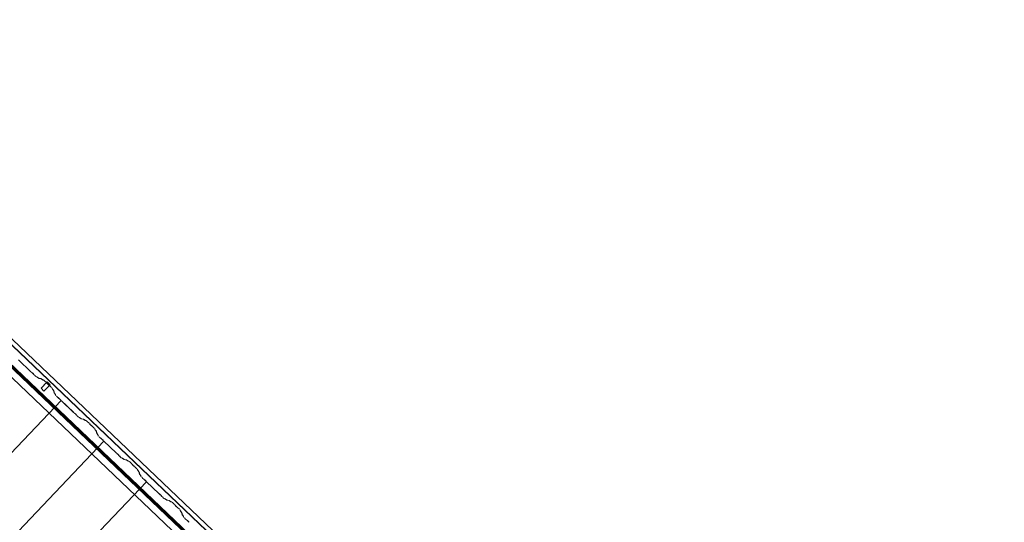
# Model space of a CAD drawing. Header units: metres. Extents: x 32343131.6 to 32343183.7, y 5699223.3 to 5699275.1.
# Tile 189 of 190: x 32343159.8 to 32343166, y 5699263.1 to 5699266.3. Entities that reach past the tile are written whole.
import ezdxf

# ---------------------------------------------------------------- set-up
doc = ezdxf.new("R2010")
doc.units = ezdxf.units.M
doc.layers.add('0-1', color=7, linetype='Continuous', lineweight=5)
for name, color, linetype, lineweight, true_color in [('A-GENM-1', 7, 'Continuous', 5, 0xcccccc), ('A-ROOF-1', 7, 'Continuous', 5, 0xcccccc), ('E-POWR-CNDT-1', 5, 'Continuous', 70, 0x0000ff), ('S-BEAM-1', 7, 'Continuous', 5, 0xcccccc)]:
    doc.layers.add(name, color=color, linetype=linetype, lineweight=lineweight, true_color=true_color)

# ---------------------------------------------------------------- blocks, each defined once
blk = doc.blocks.new('construction-roof-accessories--rheinzink-rzk010047 - construction-roof-accessories--rheinzink-rzk010047-3217442-TGA_190_LP5_GR_DA-TGA-01_G_')
at = {"layer": 'A-GENM-1'}
for p, q in [((-0.0125, 0.0822), (0.0125, 0.0822)), ((0.0125, 0.0822), (-0.0125, 0.0822)), ((-0.0125, 0.0822), (-0.0125, 0.0322)), ((-0.0125, 0.0263), (-0.0125, 0.0822)), ((0.0125, 0.0822), (0.0125, 0.0263)), ((0.0125, 0.0322), (0.0125, 0.0822)), ((-0.0125, 0.0263), (-0.0125, 0.0322)), ((-0.0125, 0.0322), (0.0125, 0.0322)), ((-0.0125, 0.0322), (0.0125, 0.0322)), ((0.0125, 0.0263), (-0.0125, 0.0263)), ((-0.0125, 0.0263), (0.0125, 0.0263)), ((0.0125, 0.0322), (0.0125, 0.0263))]:
    blk.add_line(p, q, dxfattribs=at)
blk = doc.blocks.new('Wasserleitblech - Wasserleitblech-3545865-TGA_190_LP5_GR_DA-TGA-01_G_')
at = {"layer": 'A-ROOF-1'}
for p, q in [((105.9336, -7.7361), (71.1576, 25.3491)), ((105.9341, -7.7355), (71.1582, 25.3497)), ((105.953, -7.7157), (71.177, 25.3695)), ((71.1777, 25.3702), (105.9537, -7.715)), ((85.5037, 11.4943), (79.7598, 16.9589)), ((85.5037, 11.4943), (79.7598, 16.9589))]:
    blk.add_line(p, q, dxfattribs=at)
blk = doc.blocks.new('ARC_190_LPX_FM_Stellplätze_rvt-1-TGA_190_LP5_GR_DA-TGA-01_G_')
at = {"layer": 'S-BEAM-1'}
for p, q in [((32343159.7659, 5699264.1676), (32343159.8448, 5699264.0926)), ((32343159.8447, 5699264.0925), (32343159.7659, 5699264.1675)), ((32343159.8479, 5699264.0898), (32343159.8527, 5699264.086)), ((32343159.8534, 5699264.0852), (32343159.8486, 5699264.089)), ((32343159.8636, 5699264.0748), (32343159.8595, 5699264.0794)), ((32343159.8604, 5699264.0787), (32343159.8644, 5699264.0742)), ((32343159.8748, 5699264.0639), (32343159.8673, 5699264.071)), ((32343159.8674, 5699264.0711), (32343159.8749, 5699264.064)), ((32343159.8795, 5699264.0602), (32343159.884, 5699264.0593)), ((32343159.885, 5699264.0583), (32343159.8806, 5699264.0592)), ((32343159.885, 5699264.0587), (32343159.8942, 5699264.0521)), ((32343159.895, 5699264.0511), (32343159.8858, 5699264.0578)), ((32343159.895, 5699264.0516), (32343159.9094, 5699264.0487)), ((32343159.9105, 5699264.0476), (32343159.896, 5699264.0506)), ((32343159.9104, 5699264.0481), (32343159.9196, 5699264.0414)), ((32343159.9205, 5699264.0405), (32343159.9113, 5699264.0472)), ((32343159.9204, 5699264.041), (32343159.9254, 5699264.04)), ((32343159.9264, 5699264.0389), (32343159.9215, 5699264.0399)), ((32343159.9434, 5699264.0234), (32343159.931, 5699264.0351)), ((32343159.9311, 5699264.0352), (32343159.9435, 5699264.0235)), ((32343159.9486, 5699264.0176), (32343159.9468, 5699264.0198)), ((32343159.9478, 5699264.019), (32343159.9495, 5699264.0168)), ((32343159.9567, 5699264.01), (32343159.959, 5699264.0083)), ((32343159.9599, 5699264.0074), (32343159.9576, 5699264.0091)), ((32343159.9759, 5699263.9925), (32343159.9636, 5699264.0042)), ((32343159.9637, 5699264.0043), (32343159.976, 5699263.9926)), ((32343159.9812, 5699263.9832), (32343159.9799, 5699263.988)), ((32343159.981, 5699263.987), (32343159.9823, 5699263.9821)), ((32343159.9889, 5699263.9733), (32343159.9818, 5699263.9822)), ((32343159.9828, 5699263.9814), (32343159.9899, 5699263.9725)), ((32343159.9931, 5699263.9582), (32343159.9894, 5699263.9725)), ((32343159.9905, 5699263.9715), (32343159.9941, 5699263.9572)), ((32343160.0008, 5699263.9484), (32343159.9937, 5699263.9573)), ((32343159.9947, 5699263.9565), (32343160.0018, 5699263.9476)), ((32343151.7753, 5699255.2245), (32343160.0375, 5699263.9091)), ((32343151.7753, 5699255.2245), (32343160.0375, 5699263.9091)), ((32343151.7754, 5699255.2246), (32343160.0376, 5699263.9091)), ((32343151.7754, 5699255.2246), (32343160.0376, 5699263.9091)), ((32343160.0024, 5699263.9432), (32343160.0013, 5699263.9476)), ((32343160.0024, 5699263.9466), (32343160.0035, 5699263.9422)), ((32343160.0149, 5699263.9306), (32343160.0074, 5699263.9377)), ((32343160.0075, 5699263.9378), (32343160.015, 5699263.9307)), ((32343160.0182, 5699263.9278), (32343160.023, 5699263.924)), ((32343160.0237, 5699263.9232), (32343160.0189, 5699263.927)), ((32343160.0338, 5699263.9128), (32343160.0298, 5699263.9174)), ((32343160.0306, 5699263.9167), (32343160.0347, 5699263.9122)), ((32343160.1164, 5699263.8341), (32343160.0375, 5699263.9091)), ((32343160.0375, 5699263.9091), (32343160.0376, 5699263.9091)), ((32343160.0376, 5699263.9091), (32343160.0375, 5699263.9091)), ((32343160.0376, 5699263.9091), (32343160.1165, 5699263.8342)), ((32343160.1196, 5699263.8313), (32343160.1244, 5699263.8275)), ((32343160.1251, 5699263.8267), (32343160.1203, 5699263.8305)), ((32343160.1353, 5699263.8163), (32343160.1312, 5699263.8209)), ((32343160.1321, 5699263.8202), (32343160.1361, 5699263.8157)), ((32343160.1465, 5699263.8054), (32343160.139, 5699263.8126)), ((32343160.1391, 5699263.8126), (32343160.1466, 5699263.8055)), ((32343160.1512, 5699263.8017), (32343160.1556, 5699263.8008)), ((32343160.1567, 5699263.7998), (32343160.1523, 5699263.8007)), ((32343160.1566, 5699263.8002), (32343160.1658, 5699263.7936)), ((32343160.1667, 5699263.7927), (32343160.1575, 5699263.7993)), ((32343160.1666, 5699263.7931), (32343160.1811, 5699263.7902)), ((32343160.1822, 5699263.7891), (32343160.1677, 5699263.7921)), ((32343160.1821, 5699263.7896), (32343160.1913, 5699263.7829)), ((32343160.1922, 5699263.782), (32343160.183, 5699263.7887)), ((32343160.1921, 5699263.7825), (32343160.1971, 5699263.7815)), ((32343160.1981, 5699263.7804), (32343160.1932, 5699263.7814)), ((32343160.2151, 5699263.7649), (32343160.2027, 5699263.7767)), ((32343160.2028, 5699263.7768), (32343160.2151, 5699263.765)), ((32343160.2203, 5699263.7592), (32343160.2185, 5699263.7614)), ((32343160.2194, 5699263.7606), (32343160.2212, 5699263.7584)), ((32343160.2284, 5699263.7515), (32343160.2307, 5699263.7499)), ((32343160.2315, 5699263.749), (32343160.2293, 5699263.7506)), ((32343160.2476, 5699263.734), (32343160.2353, 5699263.7457)), ((32343160.2354, 5699263.7458), (32343160.2477, 5699263.7341)), ((32343160.2529, 5699263.7247), (32343160.2516, 5699263.7296)), ((32343160.2527, 5699263.7285), (32343160.2539, 5699263.7237)), ((32343160.2606, 5699263.7148), (32343160.2535, 5699263.7237)), ((32343160.2544, 5699263.7229), (32343160.2616, 5699263.714)), ((32343160.2647, 5699263.6998), (32343160.2611, 5699263.7141)), ((32343160.2622, 5699263.7131), (32343160.2658, 5699263.6988)), ((32343152.047, 5699254.9662), (32343160.3093, 5699263.6507)), ((32343152.047, 5699254.9662), (32343160.3093, 5699263.6507)), ((32343152.047, 5699254.9661), (32343160.3092, 5699263.6506)), ((32343152.047, 5699254.9661), (32343160.3092, 5699263.6506)), ((32343160.2725, 5699263.6899), (32343160.2654, 5699263.6988)), ((32343160.2663, 5699263.698), (32343160.2734, 5699263.6891)), ((32343160.2741, 5699263.6848), (32343160.273, 5699263.6892)), ((32343160.2741, 5699263.6881), (32343160.2752, 5699263.6837)), ((32343160.2866, 5699263.6721), (32343160.2791, 5699263.6792)), ((32343160.2792, 5699263.6793), (32343160.2867, 5699263.6722)), ((32343160.2899, 5699263.6694), (32343160.2946, 5699263.6656)), ((32343160.2954, 5699263.6648), (32343160.2906, 5699263.6686)), ((32343160.3055, 5699263.6544), (32343160.3015, 5699263.6589)), ((32343160.3023, 5699263.6583), (32343160.3064, 5699263.6537)), ((32343160.3092, 5699263.6506), (32343160.3093, 5699263.6507)), ((32343160.3093, 5699263.6507), (32343160.3092, 5699263.6506)), ((32343160.3881, 5699263.5756), (32343160.3092, 5699263.6506)), ((32343160.3093, 5699263.6507), (32343160.3881, 5699263.5757)), ((32343160.3913, 5699263.5729), (32343160.3961, 5699263.5691)), ((32343160.3968, 5699263.5683), (32343160.392, 5699263.5721)), ((32343160.407, 5699263.5579), (32343160.4029, 5699263.5624)), ((32343160.4038, 5699263.5618), (32343160.4078, 5699263.5572)), ((32343160.4182, 5699263.5469), (32343160.4107, 5699263.5541)), ((32343160.4108, 5699263.5542), (32343160.4183, 5699263.547)), ((32343160.4229, 5699263.5432), (32343160.4273, 5699263.5423)), ((32343160.4284, 5699263.5413), (32343160.4239, 5699263.5422)), ((32343160.4283, 5699263.5418), (32343160.4375, 5699263.5351)), ((32343160.4384, 5699263.5342), (32343160.4292, 5699263.5408)), ((32343160.4383, 5699263.5346), (32343160.4528, 5699263.5317)), ((32343160.4539, 5699263.5307), (32343160.4394, 5699263.5336)), ((32343160.4538, 5699263.5311), (32343160.463, 5699263.5245)), ((32343160.4639, 5699263.5235), (32343160.4547, 5699263.5302)), ((32343160.4638, 5699263.524), (32343160.4687, 5699263.523)), ((32343160.4698, 5699263.522), (32343160.4649, 5699263.523)), ((32343160.4867, 5699263.5065), (32343160.4744, 5699263.5182)), ((32343160.4745, 5699263.5183), (32343160.4868, 5699263.5066)), ((32343160.492, 5699263.5007), (32343160.4902, 5699263.5029)), ((32343160.4911, 5699263.5021), (32343160.4929, 5699263.4999)), ((32343160.5001, 5699263.4931), (32343160.5024, 5699263.4914)), ((32343160.5032, 5699263.4905), (32343160.5009, 5699263.4922)), ((32343160.5193, 5699263.4755), (32343160.507, 5699263.4872)), ((32343160.5071, 5699263.4873), (32343160.5194, 5699263.4756)), ((32343160.5245, 5699263.4662), (32343160.5233, 5699263.4711)), ((32343160.5244, 5699263.4701), (32343160.5256, 5699263.4652)), ((32343160.5323, 5699263.4564), (32343160.5252, 5699263.4652)), ((32343160.5261, 5699263.4644), (32343160.5332, 5699263.4555)), ((32343160.5364, 5699263.4413), (32343160.5328, 5699263.4556)), ((32343160.5339, 5699263.4546), (32343160.5375, 5699263.4403)), ((32343152.3186, 5699254.7076), (32343160.5809, 5699263.3921)), ((32343152.3186, 5699254.7076), (32343160.5809, 5699263.3921)), ((32343152.3187, 5699254.7077), (32343160.581, 5699263.3922)), ((32343152.3187, 5699254.7077), (32343160.581, 5699263.3922)), ((32343160.5442, 5699263.4315), (32343160.5371, 5699263.4403)), ((32343160.538, 5699263.4395), (32343160.5451, 5699263.4306)), ((32343160.5458, 5699263.4263), (32343160.5447, 5699263.4307)), ((32343160.5458, 5699263.4297), (32343160.5469, 5699263.4253)), ((32343160.5583, 5699263.4136), (32343160.5508, 5699263.4208)), ((32343160.5509, 5699263.4208), (32343160.5584, 5699263.4137)), ((32343160.5616, 5699263.4109), (32343160.5663, 5699263.4071)), ((32343160.567, 5699263.4063), (32343160.5623, 5699263.4101)), ((32343160.5772, 5699263.3959), (32343160.5732, 5699263.4004)), ((32343160.574, 5699263.3998), (32343160.578, 5699263.3952)), ((32343160.5809, 5699263.3921), (32343160.581, 5699263.3922)), ((32343160.581, 5699263.3922), (32343160.5809, 5699263.3921)), ((32343160.6597, 5699263.3171), (32343160.5809, 5699263.3921)), ((32343160.581, 5699263.3922), (32343160.6598, 5699263.3172)), ((32343160.663, 5699263.3144), (32343160.6678, 5699263.3106)), ((32343160.6685, 5699263.3098), (32343160.6637, 5699263.3136)), ((32343160.6786, 5699263.2994), (32343160.6746, 5699263.3039)), ((32343160.6754, 5699263.3033), (32343160.6795, 5699263.2987)), ((32343160.6899, 5699263.2884), (32343160.6823, 5699263.2956)), ((32343160.6824, 5699263.2957), (32343160.69, 5699263.2885)), ((32343160.6946, 5699263.2848), (32343160.699, 5699263.2839)), ((32343160.7001, 5699263.2828), (32343160.6956, 5699263.2837)), ((32343160.7, 5699263.2833), (32343160.7092, 5699263.2766)), ((32343160.7101, 5699263.2757), (32343160.7009, 5699263.2824)), ((32343160.71, 5699263.2762), (32343160.7245, 5699263.2732)), ((32343160.7256, 5699263.2722), (32343160.7111, 5699263.2751)), ((32343160.7255, 5699263.2726), (32343160.7347, 5699263.266)), ((32343160.7356, 5699263.2651), (32343160.7264, 5699263.2717)), ((32343160.7355, 5699263.2655), (32343160.7404, 5699263.2645)), ((32343160.7415, 5699263.2635), (32343160.7366, 5699263.2645)), ((32343160.7584, 5699263.248), (32343160.7461, 5699263.2597)), ((32343160.7462, 5699263.2598), (32343160.7585, 5699263.2481)), ((32343160.7637, 5699263.2422), (32343160.7619, 5699263.2444)), ((32343160.7628, 5699263.2436), (32343160.7646, 5699263.2414)), ((32343160.7718, 5699263.2346), (32343160.7741, 5699263.2329)), ((32343160.7749, 5699263.232), (32343160.7726, 5699263.2337)), ((32343160.791, 5699263.217), (32343160.7787, 5699263.2287)), ((32343160.7788, 5699263.2288), (32343160.7911, 5699263.2171)), ((32343160.7962, 5699263.2077), (32343160.795, 5699263.2126)), ((32343160.7961, 5699263.2116), (32343160.7973, 5699263.2067)), ((32343160.804, 5699263.1979), (32343160.7969, 5699263.2068)), ((32343160.7978, 5699263.2059), (32343160.8049, 5699263.1971)), ((32343160.8081, 5699263.1828), (32343160.8045, 5699263.1971)), ((32343160.8056, 5699263.1961), (32343160.8092, 5699263.1818)), ((32343160.8159, 5699263.173), (32343160.8088, 5699263.1818)), ((32343160.8097, 5699263.181), (32343160.8168, 5699263.1722)), ((32343160.8175, 5699263.1678), (32343160.8164, 5699263.1722)), ((32343160.8175, 5699263.1712), (32343160.8186, 5699263.1668)), ((32343160.83, 5699263.1551), (32343160.8225, 5699263.1623)), ((32343160.8226, 5699263.1624), (32343160.8301, 5699263.1552)), ((32343160.8333, 5699263.1524), (32343160.838, 5699263.1486)), ((32343160.8387, 5699263.1478), (32343160.834, 5699263.1516)), ((32343160.8489, 5699263.1374), (32343160.8449, 5699263.142)), ((32343160.8457, 5699263.1413), (32343160.8497, 5699263.1367))]:
    blk.add_line(p, q, dxfattribs=at)
for centre, major_axis, ratio, start_param, end_param in [((32343159.8451, 5699264.093), (-0.00543, 0.00517), 0.087156, 1.570796, 2.355302), ((32343159.8451, 5699264.093), (-0.00435, 0.00414), 0.087156, 1.570796, 2.355301), ((32343159.8562, 5699264.082), (-0.00543, 0.00517), 0.087156, 3.927885, 5.496895), ((32343159.8562, 5699264.082), (-0.00435, 0.00414), 0.087156, 3.927882, 5.496895), ((32343159.8677, 5699264.0715), (-0.00543, 0.00517), 0.087156, 0.786289, 1.570796), ((32343159.8677, 5699264.0715), (-0.00435, 0.00414), 0.087156, 0.78629, 1.570796), ((32343159.8753, 5699264.0644), (-0.00543, 0.00517), 0.087156, 1.570796, 3.003604), ((32343159.8753, 5699264.0644), (-0.00435, 0.00414), 0.087156, 1.570796, 3.003603), ((32343159.8893, 5699264.0541), (-0.00543, 0.00517), 0.087156, 5.711273, 6.145197), ((32343159.8893, 5699264.0541), (-0.00435, 0.00414), 0.087156, 5.711273, 6.1452), ((32343159.8907, 5699264.0557), (-0.00435, 0.00414), 0.087156, 2.56968, 3.0036), ((32343159.8907, 5699264.0557), (-0.00543, 0.00517), 0.087155, 2.56968, 3.003604), ((32343159.9147, 5699264.0435), (-0.00543, 0.00517), 0.087155, 5.711272, 6.145197), ((32343159.9147, 5699264.0435), (-0.00435, 0.00414), 0.087156, 5.711273, 6.145197), ((32343159.9162, 5699264.0451), (-0.00435, 0.00414), 0.087156, 2.56968, 3.003599), ((32343159.9162, 5699264.0451), (-0.00543, 0.00517), 0.087156, 2.56968, 3.003604), ((32343159.9307, 5699264.0348), (-0.00543, 0.00517), 0.087156, 4.712389, 6.145197), ((32343159.9307, 5699264.0348), (-0.00435, 0.00414), 0.087156, 4.712389, 6.145196), ((32343159.943, 5699264.023), (-0.00435, 0.00414), 0.087156, 3.74101, 4.712389), ((32343159.943, 5699264.023), (-0.00543, 0.00517), 0.087156, 3.741008, 4.712389), ((32343159.9533, 5699264.0136), (-0.00543, 0.00517), 0.087156, 0.599415, 2.542175), ((32343159.9533, 5699264.0136), (-0.00435, 0.00414), 0.087156, 0.599417, 2.542174), ((32343159.9632, 5699264.0038), (-0.00543, 0.00517), 0.087155, 4.71239, 5.683769), ((32343159.9632, 5699264.0038), (-0.00435, 0.00414), 0.087155, 4.71239, 5.683763), ((32343159.9756, 5699263.9921), (-0.00435, 0.00414), 0.087156, 3.279581, 4.712389), ((32343159.9756, 5699263.9921), (-0.00543, 0.00517), 0.087156, 3.279579, 4.712389), ((32343159.9866, 5699263.9781), (-0.00543, 0.00517), 0.087156, 0.137989, 0.571912), ((32343159.9866, 5699263.9781), (-0.00435, 0.00414), 0.087156, 0.137989, 0.571914), ((32343159.9851, 5699263.9766), (-0.00435, 0.00414), 0.087156, 3.279581, 3.713503), ((32343159.9851, 5699263.9766), (-0.00543, 0.00517), 0.087156, 3.27958, 3.713505), ((32343159.9985, 5699263.9532), (-0.00543, 0.00517), 0.087156, 0.137991, 0.571912), ((32343159.9985, 5699263.9532), (-0.00435, 0.00414), 0.087156, 0.137989, 0.571914), ((32343159.9969, 5699263.9517), (-0.00435, 0.00414), 0.087156, 3.279582, 3.713505), ((32343159.9969, 5699263.9517), (-0.00543, 0.00517), 0.087156, 3.279584, 3.713505), ((32343160.0079, 5699263.9382), (-0.00543, 0.00517), 0.087156, 0.137987, 1.570796), ((32343160.0079, 5699263.9382), (-0.00435, 0.00414), 0.087156, 0.137989, 1.570797), ((32343160.0154, 5699263.931), (-0.00543, 0.00517), 0.087156, 1.570796, 2.355303), ((32343160.0154, 5699263.931), (-0.00435, 0.00414), 0.087156, 1.570796, 2.355301), ((32343160.0265, 5699263.9201), (-0.00543, 0.00517), 0.087156, 3.927884, 5.496895), ((32343160.0265, 5699263.9201), (-0.00435, 0.00414), 0.087156, 3.927883, 5.496898), ((32343160.038, 5699263.9095), (-0.00543, 0.00517), 0.087156, 0.78629, 1.570796), ((32343160.038, 5699263.9095), (-0.00435, 0.00414), 0.087156, 0.78629, 1.570796), ((32343160.1168, 5699263.8345), (-0.00543, 0.00517), 0.087156, 1.570796, 2.355302), ((32343160.1168, 5699263.8345), (-0.00435, 0.00414), 0.087156, 1.570796, 2.355301), ((32343160.1279, 5699263.8236), (-0.00543, 0.00517), 0.087156, 3.927882, 5.496895), ((32343160.1279, 5699263.8236), (-0.00435, 0.00414), 0.087156, 3.927883, 5.496894), ((32343160.1394, 5699263.813), (-0.00543, 0.00517), 0.087156, 0.786291, 1.570796), ((32343160.1394, 5699263.813), (-0.00435, 0.00414), 0.087156, 0.786289, 1.570796), ((32343160.1469, 5699263.8059), (-0.00543, 0.00517), 0.087156, 1.570796, 3.003604), ((32343160.1469, 5699263.8059), (-0.00435, 0.00414), 0.087156, 1.570796, 3.003602), ((32343160.161, 5699263.7956), (-0.00543, 0.00517), 0.087155, 5.711273, 6.145197), ((32343160.161, 5699263.7956), (-0.00435, 0.00414), 0.087156, 5.711273, 6.145199), ((32343160.1624, 5699263.7973), (-0.00435, 0.00414), 0.087156, 2.56968, 3.00361), ((32343160.1624, 5699263.7973), (-0.00543, 0.00517), 0.087155, 2.569676, 3.003605), ((32343160.1864, 5699263.785), (-0.00543, 0.00517), 0.087156, 5.711273, 6.145197), ((32343160.1864, 5699263.785), (-0.00435, 0.00414), 0.087156, 5.711273, 6.145199), ((32343160.1879, 5699263.7866), (-0.00435, 0.00414), 0.087156, 2.569681, 3.003611), ((32343160.1879, 5699263.7866), (-0.00543, 0.00517), 0.087156, 2.569678, 3.003604), ((32343160.2024, 5699263.7763), (-0.00543, 0.00517), 0.087155, 4.712389, 6.145197), ((32343160.2024, 5699263.7763), (-0.00435, 0.00414), 0.087155, 4.712389, 6.145194), ((32343160.2147, 5699263.7646), (-0.00435, 0.00414), 0.087156, 3.741009, 4.712389), ((32343160.2147, 5699263.7646), (-0.00543, 0.00517), 0.087156, 3.741009, 4.712389), ((32343160.225, 5699263.7552), (-0.00543, 0.00517), 0.087156, 0.599415, 2.542175), ((32343160.225, 5699263.7552), (-0.00435, 0.00414), 0.087156, 0.599417, 2.542177), ((32343160.2349, 5699263.7453), (-0.00543, 0.00517), 0.087156, 4.712389, 5.683768), ((32343160.2349, 5699263.7453), (-0.00435, 0.00414), 0.087155, 4.71239, 5.683762), ((32343160.2472, 5699263.7336), (-0.00435, 0.00414), 0.087156, 3.279581, 4.712389), ((32343160.2472, 5699263.7336), (-0.00543, 0.00517), 0.087156, 3.279586, 4.712389), ((32343160.2583, 5699263.7196), (-0.00543, 0.00517), 0.087156, 0.13799, 0.571912), ((32343160.2583, 5699263.7196), (-0.00435, 0.00414), 0.087156, 0.137989, 0.571914), ((32343160.2567, 5699263.7181), (-0.00435, 0.00414), 0.087156, 3.279581, 3.713499), ((32343160.2567, 5699263.7181), (-0.00543, 0.00517), 0.087156, 3.279581, 3.713505), ((32343160.2702, 5699263.6947), (-0.00543, 0.00517), 0.087156, 0.137991, 0.571912), ((32343160.2702, 5699263.6947), (-0.00435, 0.00414), 0.087156, 0.137989, 0.571913), ((32343160.2686, 5699263.6932), (-0.00435, 0.00414), 0.087156, 3.279582, 3.713504), ((32343160.2686, 5699263.6932), (-0.00543, 0.00517), 0.087156, 3.279576, 3.713505), ((32343160.2796, 5699263.6797), (-0.00543, 0.00517), 0.087156, 0.137987, 1.570797), ((32343160.2796, 5699263.6797), (-0.00435, 0.00414), 0.087156, 0.137989, 1.570796), ((32343160.2871, 5699263.6726), (-0.00543, 0.00517), 0.087156, 1.570796, 2.355303), ((32343160.2871, 5699263.6726), (-0.00435, 0.00414), 0.087156, 1.570796, 2.355301), ((32343160.2982, 5699263.6616), (-0.00543, 0.00517), 0.087156, 3.92788, 5.496895), ((32343160.2982, 5699263.6616), (-0.00435, 0.00414), 0.087156, 3.927882, 5.496895), ((32343160.3097, 5699263.651), (-0.00543, 0.00517), 0.087156, 0.786291, 1.570796), ((32343160.3097, 5699263.651), (-0.00435, 0.00414), 0.087156, 0.78629, 1.570796), ((32343160.3885, 5699263.5761), (-0.00435, 0.00414), 0.087156, 1.570796, 2.355304), ((32343160.3885, 5699263.5761), (-0.00543, 0.00517), 0.087155, 1.570796, 2.355303), ((32343160.3996, 5699263.5651), (-0.00543, 0.00517), 0.087156, 3.927882, 5.496895), ((32343160.3996, 5699263.5651), (-0.00435, 0.00414), 0.087156, 3.927882, 5.496894), ((32343160.4111, 5699263.5545), (-0.00543, 0.00517), 0.087156, 0.786292, 1.570796), ((32343160.4111, 5699263.5545), (-0.00435, 0.00414), 0.087156, 0.78629, 1.570796), ((32343160.4186, 5699263.5474), (-0.00543, 0.00517), 0.087155, 1.570796, 3.003604), ((32343160.4186, 5699263.5474), (-0.00435, 0.00414), 0.087156, 1.570796, 3.003603), ((32343160.4327, 5699263.5372), (-0.00543, 0.00517), 0.087155, 5.711272, 6.145197), ((32343160.4327, 5699263.5372), (-0.00435, 0.00414), 0.087156, 5.711273, 6.145197), ((32343160.4341, 5699263.5388), (-0.00435, 0.00414), 0.087156, 2.56968, 3.00361), ((32343160.4341, 5699263.5388), (-0.00543, 0.00517), 0.087156, 2.569678, 3.003604), ((32343160.4581, 5699263.5265), (-0.00543, 0.00517), 0.087156, 5.711273, 6.145197), ((32343160.4581, 5699263.5265), (-0.00435, 0.00414), 0.087156, 5.711273, 6.145198), ((32343160.4595, 5699263.5281), (-0.00435, 0.00414), 0.087156, 2.56968, 3.003605), ((32343160.4595, 5699263.5281), (-0.00543, 0.00517), 0.087156, 2.569681, 3.003604), ((32343160.4741, 5699263.5178), (-0.00543, 0.00517), 0.087155, 4.712389, 6.145197), ((32343160.4741, 5699263.5178), (-0.00435, 0.00414), 0.087156, 4.712389, 6.145196), ((32343160.4864, 5699263.5061), (-0.00435, 0.00414), 0.087156, 3.74101, 4.712389), ((32343160.4864, 5699263.5061), (-0.00543, 0.00517), 0.087156, 3.741008, 4.712389), ((32343160.4967, 5699263.4967), (-0.00543, 0.00517), 0.087155, 0.59942, 2.542176), ((32343160.4967, 5699263.4967), (-0.00435, 0.00414), 0.087156, 0.599417, 2.542177), ((32343160.5066, 5699263.4868), (-0.00543, 0.00517), 0.087156, 4.712389, 5.683768), ((32343160.5066, 5699263.4868), (-0.00435, 0.00414), 0.087156, 4.712389, 5.683768), ((32343160.5189, 5699263.4751), (-0.00435, 0.00414), 0.087156, 3.279581, 4.712389), ((32343160.5189, 5699263.4751), (-0.00543, 0.00517), 0.087156, 3.279586, 4.712389), ((32343160.53, 5699263.4611), (-0.00543, 0.00517), 0.087156, 0.137984, 0.571912), ((32343160.53, 5699263.4611), (-0.00435, 0.00414), 0.087155, 0.13799, 0.571918), ((32343160.5284, 5699263.4596), (-0.00435, 0.00414), 0.087156, 3.279581, 3.713503), ((32343160.5284, 5699263.4596), (-0.00543, 0.00517), 0.087156, 3.27958, 3.713505), ((32343160.5419, 5699263.4362), (-0.00543, 0.00517), 0.087156, 0.137993, 0.571912), ((32343160.5419, 5699263.4362), (-0.00435, 0.00414), 0.087156, 0.137989, 0.571911), ((32343160.5403, 5699263.4347), (-0.00435, 0.00414), 0.087156, 3.279581, 3.713503), ((32343160.5403, 5699263.4347), (-0.00543, 0.00517), 0.087156, 3.279577, 3.713505), ((32343160.5512, 5699263.4212), (-0.00543, 0.00517), 0.087156, 0.137995, 1.570797), ((32343160.5512, 5699263.4212), (-0.00435, 0.00414), 0.087156, 0.137989, 1.570796), ((32343160.5588, 5699263.4141), (-0.00543, 0.00517), 0.087156, 1.570796, 2.355303), ((32343160.5588, 5699263.4141), (-0.00435, 0.00414), 0.087156, 1.570796, 2.355299), ((32343160.5699, 5699263.4031), (-0.00543, 0.00517), 0.087156, 3.927882, 5.496895), ((32343160.5699, 5699263.4031), (-0.00435, 0.00414), 0.087156, 3.927883, 5.496895), ((32343160.5814, 5699263.3926), (-0.00543, 0.00517), 0.087156, 0.786292, 1.570797), ((32343160.5814, 5699263.3926), (-0.00435, 0.00414), 0.087156, 0.78629, 1.570796), ((32343160.6602, 5699263.3176), (-0.00543, 0.00517), 0.087155, 1.570796, 2.355303), ((32343160.6602, 5699263.3176), (-0.00435, 0.00414), 0.087155, 1.570797, 2.355302), ((32343160.6713, 5699263.3066), (-0.00543, 0.00517), 0.087156, 3.927882, 5.496895), ((32343160.6713, 5699263.3066), (-0.00435, 0.00414), 0.087156, 3.927882, 5.496898), ((32343160.6828, 5699263.2961), (-0.00543, 0.00517), 0.087156, 0.786291, 1.570796), ((32343160.6828, 5699263.2961), (-0.00435, 0.00414), 0.087156, 0.78629, 1.570796), ((32343160.6903, 5699263.2889), (-0.00543, 0.00517), 0.087155, 1.570797, 3.003604), ((32343160.6903, 5699263.2889), (-0.00435, 0.00414), 0.087155, 1.570796, 3.003603), ((32343160.7043, 5699263.2787), (-0.00543, 0.00517), 0.087156, 5.711278, 6.145196), ((32343160.7043, 5699263.2787), (-0.00435, 0.00414), 0.087156, 5.711273, 6.145194), ((32343160.7058, 5699263.2803), (-0.00435, 0.00414), 0.087156, 2.56968, 3.003605), ((32343160.7058, 5699263.2803), (-0.00543, 0.00517), 0.087156, 2.569682, 3.003604), ((32343160.7298, 5699263.268), (-0.00543, 0.00517), 0.087156, 5.711278, 6.145196), ((32343160.7298, 5699263.268), (-0.00435, 0.00414), 0.087156, 5.711273, 6.145193), ((32343160.7312, 5699263.2697), (-0.00435, 0.00414), 0.087156, 2.569681, 3.003605), ((32343160.7312, 5699263.2697), (-0.00543, 0.00517), 0.087156, 2.569681, 3.003604), ((32343160.7457, 5699263.2593), (-0.00543, 0.00517), 0.087156, 4.712389, 6.145196), ((32343160.7457, 5699263.2593), (-0.00435, 0.00414), 0.087156, 4.712389, 6.14519), ((32343160.7581, 5699263.2476), (-0.00435, 0.00414), 0.087156, 3.741009, 4.712389), ((32343160.7581, 5699263.2476), (-0.00543, 0.00517), 0.087156, 3.741008, 4.712389), ((32343160.7684, 5699263.2382), (-0.00543, 0.00517), 0.087155, 0.599421, 2.542176), ((32343160.7684, 5699263.2382), (-0.00435, 0.00414), 0.087156, 0.599417, 2.542185), ((32343160.7783, 5699263.2284), (-0.00543, 0.00517), 0.087156, 4.712389, 5.683768), ((32343160.7783, 5699263.2284), (-0.00435, 0.00414), 0.087156, 4.712389, 5.683767), ((32343160.7906, 5699263.2166), (-0.00435, 0.00414), 0.087156, 3.279581, 4.712389), ((32343160.7906, 5699263.2166), (-0.00543, 0.00517), 0.087156, 3.279579, 4.712389), ((32343160.8017, 5699263.2027), (-0.00543, 0.00517), 0.087156, 0.137987, 0.571912), ((32343160.8017, 5699263.2027), (-0.00435, 0.00414), 0.087155, 0.137989, 0.571915), ((32343160.8001, 5699263.2012), (-0.00435, 0.00414), 0.087156, 3.279581, 3.713506), ((32343160.8001, 5699263.2012), (-0.00543, 0.00517), 0.087155, 3.279578, 3.713505), ((32343160.8136, 5699263.1778), (-0.00543, 0.00517), 0.087156, 0.137991, 0.571912), ((32343160.8136, 5699263.1778), (-0.00435, 0.00414), 0.087156, 0.137989, 0.57191), ((32343160.812, 5699263.1762), (-0.00435, 0.00414), 0.087156, 3.279581, 3.713503), ((32343160.812, 5699263.1762), (-0.00543, 0.00517), 0.087156, 3.279576, 3.713505), ((32343160.8229, 5699263.1627), (-0.00543, 0.00517), 0.087156, 0.137993, 1.570796), ((32343160.8229, 5699263.1627), (-0.00435, 0.00414), 0.087156, 0.137988, 1.570796), ((32343160.8304, 5699263.1556), (-0.00543, 0.00517), 0.087156, 1.570796, 2.355303), ((32343160.8304, 5699263.1556), (-0.00435, 0.00414), 0.087156, 1.570796, 2.355298), ((32343160.8415, 5699263.1446), (-0.00543, 0.00517), 0.087156, 3.927883, 5.496895), ((32343160.8415, 5699263.1446), (-0.00435, 0.00414), 0.087156, 3.927883, 5.496895), ((32343160.8531, 5699263.1341), (-0.00543, 0.00517), 0.087156, 0.786293, 1.570797), ((32343160.8531, 5699263.1341), (-0.00435, 0.00414), 0.087156, 0.78629, 1.570797)]:
    blk.add_ellipse(centre, major_axis=major_axis, ratio=ratio, start_param=start_param, end_param=end_param, dxfattribs=at)
at = {"layer": 'A-GENM-1', "rotation": 136.4272566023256}
blk.add_blockref('construction-roof-accessories--rheinzink-rzk010047 - construction-roof-accessories--rheinzink-rzk010047-3217442-TGA_190_LP5_GR_DA-TGA-01_G_', (32343159.9758, 5699264.0379), dxfattribs=at)
at = {"layer": 'A-ROOF-1'}
blk.add_blockref('Wasserleitblech - Wasserleitblech-3545865-TGA_190_LP5_GR_DA-TGA-01_G_', (32343077.7673, 5699249.1855), dxfattribs=at)

msp = doc.modelspace()

# ---------------------------------------------------------------- linework, layer by layer
at = {"layer": 'E-POWR-CNDT-1'}
msp.add_line((32343166.18474, 5699257.97682), (32343157.58103, 5699266.16222), dxfattribs=at)

# ---------------------------------------------------------------- block references
at = {"layer": '0-1'}
msp.add_blockref('ARC_190_LPX_FM_Stellplätze_rvt-1-TGA_190_LP5_GR_DA-TGA-01_G_', (0, 0), dxfattribs=at)

doc.saveas('drawing.dxf')
